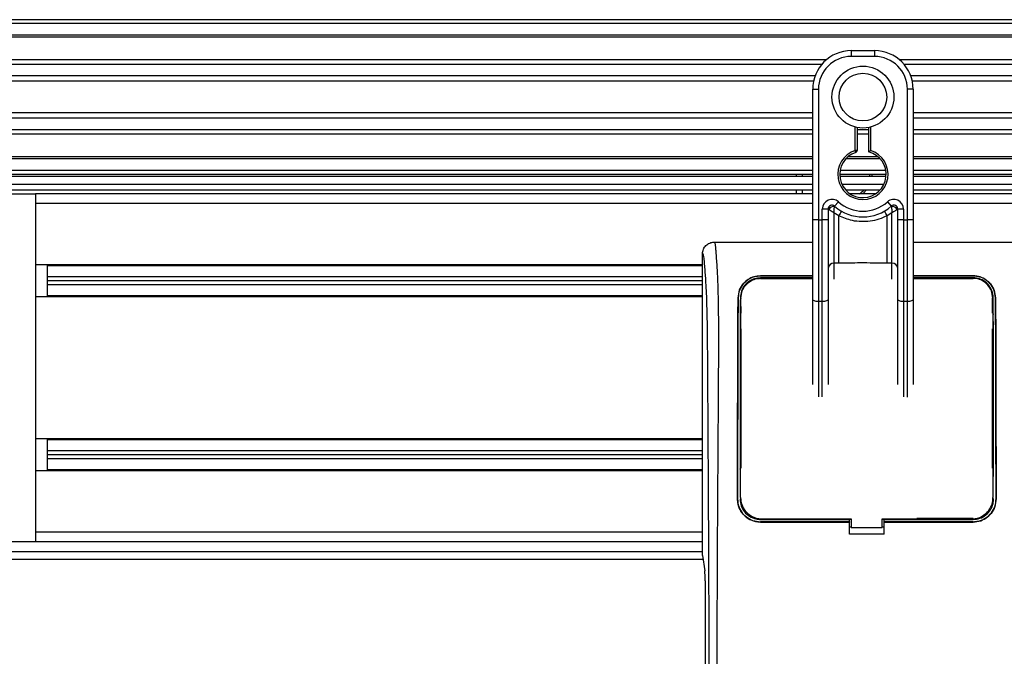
# Model space of a CAD drawing. Header units: millimetres. Extents: x 0 to 420, y 0 to 297.
# Tile 24 of 106: x 61.37 to 67.28, y 223.87 to 227.69. Entities that reach past the tile are written whole.
import ezdxf

# ---------------------------------------------------------------- set-up
doc = ezdxf.new("R2010")
doc.units = ezdxf.units.MM

msp = doc.modelspace()

# ---------------------------------------------------------------- linework, layer by layer
at = {"color": 7, "linetype": 'Continuous', "lineweight": 25}
for p, q in [((220.31478, 227.68916), (57.72217, 227.68916)), ((220.31478, 227.66593), (57.72217, 227.66593)), ((220.31478, 227.59625), (57.72217, 227.59625)), ((220.31478, 227.5844), (57.72217, 227.5844)), ((66.36281, 227.50333), (66.36281, 227.46849)), ((66.36281, 227.50333), (66.50217, 227.50333)), ((66.50217, 227.50333), (66.50217, 227.46849)), ((66.21184, 227.44758), (57.72217, 227.44758)), ((66.1851, 227.42064), (57.72217, 227.42064)), ((66.50217, 227.46849), (66.36281, 227.46849)), ((80.72904, 227.44758), (66.65314, 227.44758)), ((80.7023, 227.42064), (66.67988, 227.42064)), ((66.1448, 227.35122), (57.72217, 227.35122)), ((66.13571, 227.31984), (57.72217, 227.31984)), ((80.662, 227.35122), (66.72018, 227.35122)), ((80.65291, 227.31984), (66.72927, 227.31984)), ((66.13053, 227.06609), (66.13053, 227.27106)), ((66.13053, 227.27106), (66.16538, 227.27106)), ((66.16538, 227.27106), (66.16538, 226.48745)), ((66.69961, 226.48745), (66.69961, 227.27106)), ((66.73445, 227.27106), (66.69961, 227.27106)), ((66.73445, 227.27106), (66.73445, 227.06609)), ((66.13053, 227.12937), (57.72217, 227.12937)), ((80.64773, 227.12937), (66.73445, 227.12937)), ((66.13053, 227.09799), (57.72217, 227.09799)), ((66.13053, 226.91857), (66.13053, 227.06609)), ((80.64773, 227.09799), (66.73445, 227.09799)), ((66.73445, 227.06609), (66.73445, 226.91857)), ((66.13053, 227.02857), (57.72217, 227.02857)), ((66.13053, 227.00162), (57.72217, 227.00162)), ((66.38604, 226.90371), (66.38604, 227.04455)), ((66.39765, 227.04194), (66.39765, 226.90371)), ((66.46733, 227.02857), (66.39765, 227.02857)), ((66.46733, 227.00162), (66.39765, 227.00162)), ((66.46733, 226.89499), (66.46733, 227.04194)), ((66.47895, 227.04455), (66.47895, 226.90371)), ((80.64773, 227.02857), (66.73445, 227.02857)), ((80.64773, 227.00162), (66.73445, 227.00162)), ((66.13053, 226.48745), (66.13053, 226.91857)), ((66.38961, 226.89266), (66.38604, 226.90371)), ((66.39765, 226.90371), (66.38604, 226.90371)), ((66.73445, 226.91857), (66.73445, 226.48745)), ((66.13053, 226.86481), (57.72217, 226.86481)), ((66.13053, 226.85296), (57.72217, 226.85296)), ((66.53637, 226.85296), (66.32862, 226.85296)), ((66.52441, 226.86481), (66.34057, 226.86481)), ((80.64773, 226.86481), (66.73445, 226.86481)), ((80.64773, 226.85296), (66.73445, 226.85296)), ((66.13053, 226.78328), (57.72217, 226.78328)), ((66.56991, 226.78328), (66.29508, 226.78328)), ((80.64773, 226.78328), (66.73445, 226.78328)), ((66.13053, 226.74844), (57.11826, 226.74844)), ((57.51313, 226.70199), (66.13053, 226.70199)), ((66.13053, 226.76005), (57.72217, 226.76005)), ((66.03347, 226.74844), (66.03347, 226.76005)), ((66.06831, 226.76005), (66.06831, 226.74844)), ((66.57186, 226.76005), (66.29313, 226.76005)), ((66.57137, 226.74844), (66.29361, 226.74844)), ((66.3058, 226.70199), (66.55918, 226.70199)), ((66.4743, 226.74844), (66.47479, 226.76005)), ((66.4864, 226.76005), (66.48596, 226.74844)), ((80.64773, 226.76005), (66.73445, 226.76005)), ((80.64773, 226.74844), (66.73445, 226.74844)), ((66.73445, 226.70199), (80.64773, 226.70199)), ((57.11725, 226.64392), (61.4618, 226.64392)), ((57.51313, 226.66714), (66.13053, 226.66714)), ((61.4618, 226.64392), (61.4618, 224.55344)), ((66.13053, 226.64392), (61.4618, 226.64392)), ((66.03347, 226.64392), (66.03347, 226.66714)), ((66.06831, 226.66714), (66.06831, 226.64392)), ((66.32862, 226.66714), (66.53637, 226.66714)), ((66.50953, 226.64392), (66.35545, 226.64392)), ((66.73445, 226.66714), (80.64773, 226.66714)), ((80.64773, 226.64392), (66.73445, 226.64392)), ((66.13053, 226.58585), (61.4618, 226.58585)), ((66.26216, 226.56961), (66.28538, 226.59558)), ((66.5796, 226.59558), (66.60283, 226.56961)), ((80.64773, 226.58585), (66.73445, 226.58585)), ((66.22344, 226.5523), (66.1886, 226.5523)), ((66.1886, 226.48745), (66.1886, 226.5523)), ((66.22344, 226.5523), (66.22344, 226.48745)), ((66.22678, 226.54987), (66.22344, 226.54987)), ((66.28722, 226.51201), (66.25829, 226.52957)), ((66.25829, 226.52957), (66.25829, 226.22642)), ((66.6067, 226.52957), (66.57777, 226.51201)), ((66.6067, 226.22642), (66.6067, 226.52957)), ((66.64154, 226.54987), (66.6382, 226.54987)), ((66.67638, 226.5523), (66.64154, 226.5523)), ((66.64154, 226.48745), (66.64154, 226.5523)), ((66.67638, 226.5523), (66.67638, 226.48745)), ((66.16538, 226.48745), (66.13053, 226.48745)), ((66.13053, 226.01136), (66.13053, 226.48745)), ((66.16538, 226.48745), (66.1886, 226.48745)), ((66.16538, 226.48745), (66.16538, 225.99664)), ((66.1886, 225.99664), (66.1886, 226.48745)), ((66.22344, 226.48745), (66.1886, 226.48745)), ((66.22344, 226.48745), (66.22344, 226.01136)), ((66.28722, 226.22642), (66.28722, 226.51201)), ((66.57777, 226.22642), (66.57777, 226.51201)), ((66.64154, 226.01136), (66.64154, 226.48745)), ((66.67638, 226.48745), (66.64154, 226.48745)), ((66.67638, 226.48745), (66.69961, 226.48745)), ((66.67638, 226.48745), (66.67638, 225.99664)), ((66.69961, 225.99664), (66.69961, 226.48745)), ((66.73445, 226.48745), (66.69961, 226.48745)), ((66.73445, 226.48745), (66.73445, 226.01136)), ((65.5385, 226.35357), (66.13053, 226.35357)), ((66.73445, 226.35357), (67.37294, 226.35357)), ((65.46855, 224.47214), (65.46855, 226.28389)), ((65.46855, 226.21769), (61.4618, 226.21769)), ((61.53148, 226.21769), (61.53148, 226.0249)), ((65.46855, 226.21189), (61.53148, 226.21189)), ((66.28722, 226.22642), (66.25829, 226.22642)), ((66.25829, 226.22642), (66.25829, 226.13159)), ((66.6067, 226.22642), (66.57777, 226.22642)), ((66.6067, 226.13154), (66.6067, 226.22642)), ((65.46855, 226.14453), (61.53148, 226.14453)), ((65.46855, 226.1213), (61.53148, 226.1213)), ((65.81696, 226.15122), (66.13053, 226.15122)), ((65.81696, 226.15098), (65.81696, 226.15122)), ((66.13053, 226.15098), (65.81696, 226.15098)), ((66.13053, 226.13895), (65.81696, 226.13895)), ((65.81696, 226.13895), (65.81696, 226.13605)), ((66.13053, 226.13616), (65.81696, 226.13623)), ((65.81696, 226.13605), (66.13053, 226.13605)), ((66.73445, 226.15122), (67.09448, 226.15122)), ((67.09448, 226.15098), (66.73445, 226.15098)), ((67.09448, 226.13895), (66.73445, 226.13895)), ((66.73445, 226.13605), (67.09448, 226.13605)), ((67.09448, 226.15098), (67.09448, 226.15122)), ((65.46855, 226.09807), (61.53148, 226.09807)), ((65.46855, 226.0249), (61.4618, 226.0249)), ((65.46855, 226.03071), (61.53148, 226.03071)), ((65.68277, 226.01918), (65.68256, 226.01918)), ((65.69929, 226.01907), (65.69921, 226.01501)), ((66.13053, 225.49822), (66.13053, 226.01136)), ((66.1886, 225.99664), (66.16538, 225.99664)), ((66.16538, 225.99664), (66.16538, 225.42359)), ((66.1886, 225.4237), (66.1886, 225.99664)), ((66.22344, 226.01136), (66.22344, 225.49863)), ((66.64154, 225.49846), (66.64154, 226.01136)), ((66.69961, 225.99664), (66.67638, 225.99664)), ((66.67638, 225.99664), (66.67638, 225.42363)), ((66.69961, 225.42353), (66.69961, 225.99664)), ((66.73445, 226.01136), (66.73445, 225.49813)), ((67.21142, 225.92621), (67.21142, 226.0191)), ((67.22867, 226.01918), (67.22888, 226.01918)), ((65.69905, 225.93745), (65.69898, 225.96239)), ((65.70001, 225.92621), (65.70001, 225.9669)), ((65.70001, 224.99711), (65.70001, 225.8333)), ((67.21142, 224.99711), (67.21142, 225.8333)), ((65.46855, 225.17245), (61.4618, 225.17245)), ((61.53148, 225.17245), (61.53148, 224.97967)), ((65.46855, 225.16665), (61.53148, 225.16665)), ((65.46855, 225.09929), (61.53148, 225.09929)), ((65.46855, 225.07606), (61.53148, 225.07606)), ((65.46855, 225.05283), (61.53148, 225.05283)), ((65.46855, 224.98547), (61.53148, 224.98547)), ((65.46855, 224.97967), (61.4618, 224.97967)), ((65.69752, 224.94158), (65.69752, 224.94151)), ((67.21391, 224.94961), (67.21391, 224.9508)), ((65.67899, 224.81128), (65.67878, 224.81128)), ((65.69412, 224.81127), (65.70001, 224.81127)), ((65.6974, 224.8198), (65.69741, 224.8196)), ((65.69752, 224.81413), (65.69753, 224.8139)), ((67.21732, 224.81127), (67.21142, 224.81127)), ((67.21403, 224.8196), (67.21404, 224.8198)), ((67.23245, 224.81128), (67.23266, 224.81128)), ((65.81696, 224.68832), (65.81696, 224.69432)), ((65.82517, 224.6916), (66.36281, 224.6916)), ((66.36281, 224.6916), (66.36281, 224.64044)), ((66.54863, 224.64044), (66.54863, 224.6916)), ((67.09448, 224.69432), (66.75588, 224.69432)), ((67.09448, 224.68832), (67.09448, 224.69432)), ((65.81696, 224.68832), (66.3512, 224.68832)), ((66.3512, 224.67307), (65.81696, 224.67307)), ((65.81696, 224.67307), (65.81696, 224.67287)), ((65.81696, 224.67287), (66.3512, 224.67287)), ((66.3512, 224.68932), (66.36281, 224.68932)), ((66.3512, 224.68832), (66.3512, 224.68932)), ((66.3512, 224.67341), (66.3512, 224.68832)), ((66.3512, 224.67307), (66.3512, 224.67287)), ((66.3512, 224.60069), (66.3512, 224.67287)), ((66.36281, 224.64287), (66.3512, 224.64287)), ((66.36281, 224.64044), (66.54863, 224.64044)), ((66.54863, 224.68932), (66.56024, 224.68932)), ((66.56024, 224.64287), (66.54863, 224.64287)), ((66.56024, 224.68832), (66.56024, 224.68932)), ((66.56024, 224.67341), (66.56024, 224.68832)), ((66.56024, 224.68832), (67.09448, 224.68832)), ((67.09448, 224.67307), (66.56024, 224.67307)), ((66.56024, 224.67307), (66.56024, 224.67287)), ((66.56024, 224.60069), (66.56024, 224.67287)), ((66.56024, 224.67287), (67.09448, 224.67287)), ((67.09448, 224.67307), (67.09448, 224.67287)), ((65.46855, 224.61151), (61.4618, 224.61151)), ((66.56024, 224.60069), (66.3512, 224.60069)), ((61.4618, 224.55344), (59.42939, 224.55344)), ((65.46855, 224.55344), (61.4618, 224.55344)), ((58.51191, 224.49537), (65.46855, 224.49537)), ((65.46855, 224.47214), (65.48204, 224.37939)), ((58.51191, 224.44892), (65.47193, 224.44892)), ((65.485, 224.31968), (65.485, 223.74048))]:
    msp.add_line(p, q, dxfattribs=at)
at = {"color": 7, "linetype": 'Continuous', "lineweight": 25, "flags": 128}
for points in [[(66.45443, 226.66714), (66.43352, 226.64528), (66.43189, 226.64392)], [(66.16538, 225.99664), (66.15858, 225.99692), (66.15204, 225.99776), (66.14602, 225.99912), (66.14074, 226.00095), (66.13641, 226.00318), (66.13319, 226.00572), (66.1312, 226.00849), (66.13053, 226.01136)], [(66.22344, 226.01136), (66.22277, 226.00849), (66.22079, 226.00572), (66.21757, 226.00318), (66.21324, 226.00095), (66.20796, 225.99912), (66.20194, 225.99776), (66.1954, 225.99692), (66.1886, 225.99664)], [(66.67638, 225.99664), (66.66958, 225.99692), (66.66305, 225.99776), (66.65702, 225.99912), (66.65174, 226.00095), (66.64741, 226.00318), (66.64419, 226.00572), (66.64221, 226.00849), (66.64154, 226.01136)], [(66.73445, 226.01136), (66.73378, 226.00849), (66.7318, 226.00572), (66.72858, 226.00318), (66.72424, 226.00095), (66.71896, 225.99912), (66.71294, 225.99776), (66.70641, 225.99692), (66.69961, 225.99664)], [(66.54863, 224.6916), (66.96312, 224.6916), (67.08627, 224.6916)]]:
    msp.add_lwpolyline(points, dxfattribs=at)
at = {"color": 7, "linetype": 'Continuous', "lineweight": 25}
for radius in [0.18595, 0.14303]:
    msp.add_circle((66.43249, 227.2246), radius, dxfattribs=at)
for centre, radius, start, end in [((66.36281, 227.27106), 0.23228, 90, 180), ((66.50217, 227.27106), 0.23228, 0, 90), ((66.36281, 227.27106), 0.19743, 90, 180), ((66.50217, 227.27106), 0.19743, 0, 90), ((66.43249, 226.76005), 0.15098, 107.920213, 72.079787), ((66.43249, 226.76005), 0.13937, 107.920213, 75.522488), ((66.38604, 226.90371), 0.01161, 287.920213, 0), ((66.33542, 226.76005), 0.13937, 303.55731, 318.189685), ((66.24667, 226.5523), 0.05807, 48.189685, 180), ((66.43249, 226.76005), 0.22066, 228.189685, 311.810315), ((66.61831, 226.5523), 0.05807, 0, 131.810315), ((66.24667, 226.5523), 0.02323, 48.189685, 180), ((66.24667, 226.5523), 0.02323, 48.190689, 179.99948), ((66.25389, 226.5366), 0.03019, 75.207531, 153.906305), ((66.43249, 226.76005), 0.2555, 228.189685, 311.810315), ((66.43141, 226.43738), 0.16236, 141.327049, 152.635406), ((66.43358, 226.43738), 0.16236, 27.364594, 38.672951), ((66.61831, 226.5523), 0.02323, 0, 131.810315), ((66.61831, 226.5523), 0.02323, 0.00052, 131.809311), ((66.61109, 226.5366), 0.03019, 26.093695, 104.792469), ((66.25542, 226.19438), 0.03217, 84.888926, 173.756454), ((66.60956, 226.19438), 0.03217, 6.243546, 95.111074)]:
    msp.add_arc(centre, radius, start, end, dxfattribs=at)
msp.add_ellipse((65.4789, 224.31968), major_axis=(0, 0.06968), ratio=0.0874887, start_param=4.712389, end_param=5.7417037, dxfattribs=at)
for points, knots in [([(66.46733, 226.89499), (66.46743, 226.89507), (66.46762, 226.89521), (66.46904, 226.89631), (66.47121, 226.89797), (66.47433, 226.90032), (66.47706, 226.90233), (66.47868, 226.90352), (66.47892, 226.90369), (66.47895, 226.90371)], [0, 0, 0, 0, 0.1619499, 0.3233619, 0.4972773, 0.7062892, 0.9573608, 0.9948044, 1, 1, 1, 1]), ([(66.22678, 226.54987), (66.22607, 226.55039), (66.22453, 226.55151), (66.22358, 226.55221), (66.22348, 226.55228), (66.22344, 226.5523)], [0, 0, 0, 0, 0.37275472, 0.80355374, 1, 1, 1, 1]), ([(66.25829, 226.52957), (66.25823, 226.5296), (66.25815, 226.52966), (66.25801, 226.52974), (66.25786, 226.52983), (66.25764, 226.52997), (66.2573, 226.53018), (66.25677, 226.5305), (66.25596, 226.531), (66.25472, 226.53177), (66.25278, 226.53297), (66.24966, 226.5349), (66.24391, 226.5385), (66.23829, 226.5421), (66.2317, 226.54646), (66.22888, 226.54841), (66.22678, 226.54987)], [0, 0, 0, 0, 0.0041906, 0.0068565, 0.010501, 0.0160828, 0.0246331, 0.0377369, 0.0578443, 0.0887963, 0.1368222, 0.212883, 0.3405739, 0.6117157, 0.7098737, 1, 1, 1, 1]), ([(66.25829, 226.52957), (66.25829, 226.52963), (66.2583, 226.52976), (66.25831, 226.52996), (66.25832, 226.53021), (66.25834, 226.53056), (66.25837, 226.53111), (66.25842, 226.53197), (66.2585, 226.53331), (66.25864, 226.53544), (66.25888, 226.53894), (66.2594, 226.54571), (66.26003, 226.55238), (66.26088, 226.56013), (66.26129, 226.56337), (66.2616, 226.56578)], [0, 0, 0, 0, 0.00426596, 0.00889009, 0.01380627, 0.02144646, 0.0333306, 0.05185022, 0.08082575, 0.12657636, 0.20045088, 0.32751798, 0.61268516, 0.71115998, 1, 1, 1, 1]), ([(66.26216, 226.56961), (66.26215, 226.56958), (66.26212, 226.56949), (66.26196, 226.5684), (66.26171, 226.56661), (66.2616, 226.56578)], [0, 0, 0, 0, 0.1978945, 0.6297578, 1, 1, 1, 1]), ([(66.60283, 226.56961), (66.60285, 226.56953), (66.60289, 226.56934), (66.60309, 226.56793), (66.6033, 226.56641), (66.60338, 226.56578)], [0, 0, 0, 0, 0.3358482, 0.722383, 1, 1, 1, 1]), ([(66.60338, 226.56578), (66.60369, 226.56337), (66.60411, 226.56013), (66.60495, 226.55238), (66.60559, 226.54571), (66.60611, 226.53894), (66.60635, 226.53544), (66.60648, 226.53331), (66.60656, 226.53197), (66.60661, 226.53111), (66.60664, 226.53056), (66.60666, 226.53021), (66.60668, 226.52996), (66.60669, 226.52976), (66.60669, 226.52963), (66.6067, 226.52957)], [0, 0, 0, 0, 0.28884, 0.3873148, 0.672482, 0.7995491, 0.8734236, 0.9191742, 0.9481498, 0.9666694, 0.9785535, 0.9861937, 0.9911099, 0.995734, 1, 1, 1, 1]), ([(66.6382, 226.54987), (66.6361, 226.54841), (66.63329, 226.54646), (66.62669, 226.5421), (66.62107, 226.5385), (66.61532, 226.5349), (66.6122, 226.53297), (66.61026, 226.53177), (66.60902, 226.531), (66.60821, 226.5305), (66.60769, 226.53018), (66.60734, 226.52997), (66.60712, 226.52983), (66.60697, 226.52974), (66.60684, 226.52966), (66.60675, 226.5296), (66.6067, 226.52957)], [0, 0, 0, 0, 0.29012633, 0.38828426, 0.65942612, 0.78711703, 0.86317778, 0.91120374, 0.9421557, 0.96226308, 0.97536691, 0.98391724, 0.98949901, 0.99314345, 0.99580945, 1, 1, 1, 1]), ([(66.64154, 226.5523), (66.64146, 226.55224), (66.64128, 226.55211), (66.64005, 226.55121), (66.63875, 226.55027), (66.6382, 226.54987)], [0, 0, 0, 0, 0.3336844, 0.7201517, 1, 1, 1, 1]), ([(66.57777, 226.51201), (66.56171, 226.50468), (66.52915, 226.48983), (66.47667, 226.47804), (66.42269, 226.47505), (66.3577, 226.48213), (66.31404, 226.50064), (66.28722, 226.51201)], [0, 0, 0, 0, 0.1753478, 0.3555794, 0.5310184, 0.7118811, 1, 1, 1, 1]), ([(65.46855, 226.28389), (65.46961, 226.29304), (65.47172, 226.31132), (65.48791, 226.33435), (65.51102, 226.35043), (65.52933, 226.35253), (65.5385, 226.35357)], [0, 0, 0, 0, 0.2499447, 0.4997361, 0.7494229, 1, 1, 1, 1]), ([(65.5385, 226.35357), (65.53918, 226.35337), (65.54056, 226.35296), (65.54243, 226.34914), (65.54384, 226.34344), (65.54487, 226.33701), (65.54561, 226.33106), (65.54628, 226.3245), (65.54693, 226.31703), (65.54763, 226.30811), (65.54906, 226.28779), (65.55152, 226.25396), (65.5545, 226.20986), (65.55738, 226.1588), (65.56003, 226.09839), (65.56231, 226.02038), (65.56372, 225.92764), (65.56421, 225.83414), (65.56422, 225.74354), (65.56397, 225.65273), (65.56356, 225.56645), (65.56315, 225.48983), (65.56283, 225.43505), (65.56253, 225.38572), (65.56225, 225.3409), (65.56195, 225.29381), (65.56164, 225.24441), (65.5613, 225.19267), (65.56094, 225.13725), (65.5605, 225.07321), (65.55998, 224.99512), (65.55934, 224.89834), (65.55865, 224.7926), (65.55794, 224.67874), (65.55732, 224.57047), (65.55673, 224.45953), (65.55617, 224.33705), (65.55567, 224.1983), (65.55534, 224.04488), (65.55523, 223.89344), (65.55542, 223.79152), (65.55551, 223.74177)], [0, 0, 0, 0, 0.0104006, 0.0208067, 0.0310612, 0.036141, 0.0414568, 0.0469849, 0.0510796, 0.056575, 0.0633541, 0.0847782, 0.105784, 0.1264425, 0.1539665, 0.182507, 0.218273, 0.2569262, 0.2837155, 0.3157391, 0.3543398, 0.3761823, 0.3978259, 0.4130257, 0.4290268, 0.4458407, 0.463478, 0.4819485, 0.5012617, 0.522846, 0.5505367, 0.5849047, 0.6264984, 0.6637819, 0.7068338, 0.7424241, 0.7825584, 0.8379434, 0.8909388, 0.9467661, 1, 1, 1, 1]), ([(65.50923, 223.74048), (65.50907, 223.8031), (65.50873, 223.93048), (65.50807, 224.12466), (65.5073, 224.32226), (65.50645, 224.5125), (65.50557, 224.69301), (65.50489, 224.82205), (65.50442, 224.9086), (65.50418, 224.95319), (65.50393, 224.99864), (65.50367, 225.04495), (65.5034, 225.09212), (65.50313, 225.13941), (65.50284, 225.18938), (65.50251, 225.24461), (65.50214, 225.30836), (65.50171, 225.38064), (65.50125, 225.45812), (65.50075, 225.54406), (65.50017, 225.6365), (65.49943, 225.73509), (65.49846, 225.8282), (65.49709, 225.91349), (65.49513, 225.99061), (65.49225, 226.06281), (65.48886, 226.12161), (65.48544, 226.17066), (65.48228, 226.2105), (65.47952, 226.2448), (65.47682, 226.2668), (65.47475, 226.27591), (65.47301, 226.28042), (65.47159, 226.28269), (65.47009, 226.28388), (65.46907, 226.28389), (65.46855, 226.28389)], [0, 0, 0, 0, 0.0694688, 0.1412908, 0.2154694, 0.2887805, 0.3524933, 0.4159279, 0.4321232, 0.4486368, 0.4654688, 0.4826193, 0.5000881, 0.5178753, 0.535169, 0.5556239, 0.5792402, 0.6060176, 0.6359563, 0.6653451, 0.7015159, 0.7387188, 0.7750553, 0.8054444, 0.8348007, 0.8638698, 0.8931347, 0.9126927, 0.9334716, 0.9528765, 0.9643483, 0.9751988, 0.9808952, 0.9869973, 0.9933587, 1, 1, 1, 1]), ([(66.57777, 226.22642), (66.5235, 226.22747), (66.42664, 226.22934), (66.3298, 226.22731), (66.28722, 226.22642)], [0, 0, 0, 0, 0.5602827, 1, 1, 1, 1]), ([(65.68256, 226.01918), (65.68451, 226.03531), (65.68841, 226.06753), (65.71497, 226.10883), (65.75143, 226.13711), (65.78831, 226.14977), (65.80936, 226.15084), (65.81696, 226.15122)], [0, 0, 0, 0, 0.235699, 0.4710252, 0.7142029, 0.8967791, 1, 1, 1, 1]), ([(65.81696, 226.15098), (65.80369, 226.14982), (65.77719, 226.14751), (65.74123, 226.12985), (65.71063, 226.10242), (65.68796, 226.06474), (65.68448, 226.03421), (65.68277, 226.01918)], [0, 0, 0, 0, 0.1793861, 0.358168, 0.5528021, 0.7799891, 1, 1, 1, 1]), ([(65.81696, 226.13895), (65.80491, 226.13788), (65.78083, 226.13576), (65.74821, 226.11955), (65.72065, 226.09447), (65.70042, 226.06021), (65.69747, 226.03269), (65.69602, 226.0191)], [0, 0, 0, 0, 0.180351, 0.3601287, 0.5547883, 0.7800179, 1, 1, 1, 1]), ([(65.69929, 226.01907), (65.70087, 226.03312), (65.70405, 226.0613), (65.72692, 226.09791), (65.75873, 226.12329), (65.79128, 226.13483), (65.81005, 226.13586), (65.81696, 226.13623)], [0, 0, 0, 0, 0.2331651, 0.4678451, 0.7099916, 0.8932536, 1, 1, 1, 1]), ([(67.09448, 226.13624), (67.05064, 226.13623), (66.93063, 226.13618), (66.81062, 226.13616), (66.73445, 226.13615)], [0, 0, 0, 0, 0.3652632, 1, 1, 1, 1]), ([(67.09448, 226.15122), (67.10783, 226.15005), (67.1345, 226.14772), (67.17068, 226.12985), (67.20136, 226.10212), (67.22382, 226.06435), (67.22722, 226.03399), (67.22888, 226.01918)], [0, 0, 0, 0, 0.1807078, 0.360827, 0.556526, 0.7836648, 1, 1, 1, 1]), ([(67.22867, 226.01918), (67.2267, 226.03532), (67.22277, 226.06758), (67.19612, 226.10888), (67.15961, 226.13705), (67.1228, 226.14956), (67.10197, 226.1506), (67.09448, 226.15098)], [0, 0, 0, 0, 0.2365487, 0.4727119, 0.7174649, 0.8983429, 1, 1, 1, 1]), ([(67.21542, 226.0191), (67.21374, 226.03372), (67.21038, 226.06295), (67.18646, 226.10052), (67.15349, 226.1262), (67.12024, 226.13763), (67.1013, 226.1386), (67.09448, 226.13895)], [0, 0, 0, 0, 0.2367389, 0.4731609, 0.7156251, 0.8974721, 1, 1, 1, 1]), ([(67.21215, 226.01908), (67.21057, 226.03313), (67.20738, 226.06132), (67.18451, 226.09793), (67.1527, 226.12331), (67.12015, 226.13484), (67.10138, 226.13587), (67.09448, 226.13624)], [0, 0, 0, 0, 0.2332261, 0.4679531, 0.7101047, 0.8933472, 1, 1, 1, 1]), ([(65.67878, 224.81128), (65.6791, 224.98246), (65.67964, 225.26977), (65.68027, 225.61537), (65.68089, 225.81877), (65.68159, 225.93476), (65.68224, 225.99106), (65.68256, 226.01918)], [0, 0, 0, 0, 0.4231486, 0.7101933, 0.8540502, 0.92708, 1, 1, 1, 1]), ([(65.68277, 226.01918), (65.68246, 225.99194), (65.68183, 225.93743), (65.68111, 225.82269), (65.68049, 225.62205), (65.67986, 225.27466), (65.67931, 224.98615), (65.67899, 224.81128)], [0, 0, 0, 0, 0.0707718, 0.1416492, 0.2869308, 0.5678115, 1, 1, 1, 1]), ([(65.69602, 226.0191), (65.69586, 225.99182), (65.69554, 225.93722), (65.69519, 225.82233), (65.69482, 225.59112), (65.69456, 225.28747), (65.69434, 225.0428), (65.69424, 224.94229)], [0, 0, 0, 0, 0.0794459, 0.1590104, 0.3220944, 0.7215247, 1, 1, 1, 1]), ([(65.69741, 224.8196), (65.69744, 224.86074), (65.69763, 225.0776), (65.69795, 225.38621), (65.69824, 225.7001), (65.69857, 225.86089), (65.6989, 225.95231), (65.69916, 225.99682), (65.69929, 226.01907)], [0, 0, 0, 0, 0.10239866, 0.53964737, 0.7684394, 0.8834143, 0.94173064, 1, 1, 1, 1]), ([(67.21215, 226.01908), (67.21237, 225.97728), (67.21281, 225.89383), (67.21307, 225.76357), (67.21331, 225.58967), (67.2136, 225.27473), (67.21386, 225.00348), (67.21403, 224.8196)], [0, 0, 0, 0, 0.1083285, 0.2163079, 0.3247528, 0.5422186, 1, 1, 1, 1]), ([(67.21719, 224.94553), (67.21704, 225.10243), (67.2168, 225.36021), (67.21652, 225.66875), (67.21619, 225.84535), (67.21585, 225.94589), (67.21556, 225.9947), (67.21542, 226.0191)], [0, 0, 0, 0, 0.4360534, 0.7164165, 0.8571488, 0.9286144, 1, 1, 1, 1]), ([(67.23245, 224.81128), (67.23214, 224.98043), (67.2316, 225.26673), (67.23097, 225.61184), (67.23036, 225.81706), (67.22965, 225.93411), (67.22899, 225.99084), (67.22867, 226.01918)], [0, 0, 0, 0, 0.4180712, 0.7075966, 0.852695, 0.9264081, 1, 1, 1, 1]), ([(67.22888, 226.01918), (67.22921, 225.99017), (67.22987, 225.93211), (67.23059, 225.81005), (67.2312, 225.59693), (67.23183, 225.25318), (67.23236, 224.9719), (67.23266, 224.81128)], [0, 0, 0, 0, 0.0751699, 0.150462, 0.304718, 0.60298, 1, 1, 1, 1]), ([(65.69879, 225.91598), (65.69819, 225.91692), (65.69689, 225.91896), (65.69671, 225.92137), (65.69661, 225.92267)], [0, 0, 0, 0, 0.4579364, 1, 1, 1, 1]), ([(67.21483, 225.92267), (67.21473, 225.92132), (67.21455, 225.91892), (67.21322, 225.91691), (67.21264, 225.91603)], [0, 0, 0, 0, 0.5629471, 1, 1, 1, 1]), ([(67.21509, 225.83713), (67.21508, 225.84078), (67.21502, 225.86582), (67.21493, 225.89439), (67.21484, 225.91909), (67.21483, 225.92267)], [0, 0, 0, 0, 0.12747188, 0.87343808, 1, 1, 1, 1]), ([(65.69635, 225.83713), (65.69646, 225.83846), (65.69665, 225.84085), (65.69798, 225.84285), (65.69857, 225.84374)], [0, 0, 0, 0, 0.5540824, 1, 1, 1, 1]), ([(67.21286, 225.84383), (67.21351, 225.84282), (67.2148, 225.84076), (67.21499, 225.83835), (67.21509, 225.83713)], [0, 0, 0, 0, 0.49468917, 1, 1, 1, 1]), ([(65.69538, 224.99221), (65.69537, 224.98861), (65.69535, 224.96458), (65.69533, 224.9369), (65.6953, 224.91283), (65.6953, 224.90918)], [0, 0, 0, 0, 0.13029442, 0.86835082, 1, 1, 1, 1]), ([(65.69756, 224.98559), (65.69697, 224.98649), (65.69567, 224.9885), (65.69548, 224.9909), (65.69538, 224.99221)], [0, 0, 0, 0, 0.4502438, 1, 1, 1, 1]), ([(67.21606, 224.99221), (67.21596, 224.99089), (67.21577, 224.98849), (67.21446, 224.98649), (67.21387, 224.98559)], [0, 0, 0, 0, 0.5522823, 1, 1, 1, 1]), ([(65.81696, 224.67287), (65.80144, 224.67439), (65.77041, 224.67744), (65.72902, 224.70121), (65.69777, 224.73623), (65.68112, 224.77517), (65.67945, 224.80097), (65.67878, 224.81128)], [0, 0, 0, 0, 0.2141189, 0.4282319, 0.6425718, 0.8570972, 1, 1, 1, 1]), ([(65.67899, 224.81128), (65.68049, 224.79575), (65.68349, 224.7647), (65.70725, 224.72329), (65.74225, 224.69202), (65.78108, 224.67543), (65.80676, 224.67374), (65.81696, 224.67307)], [0, 0, 0, 0, 0.2147655, 0.4295374, 0.6440783, 0.8586034, 1, 1, 1, 1]), ([(65.69412, 224.81127), (65.69547, 224.79744), (65.69816, 224.7698), (65.71935, 224.73294), (65.75055, 224.70513), (65.7851, 224.69041), (65.80792, 224.68891), (65.81696, 224.68832)], [0, 0, 0, 0, 0.2148934, 0.4297913, 0.6445612, 0.8590927, 1, 1, 1, 1]), ([(65.69741, 224.8196), (65.69881, 224.80519), (65.70162, 224.77639), (65.72369, 224.73799), (65.75618, 224.70905), (65.79211, 224.69377), (65.8158, 224.69221), (65.82517, 224.6916)], [0, 0, 0, 0, 0.2151644, 0.4303368, 0.6452826, 0.8597847, 1, 1, 1, 1]), ([(67.08627, 224.6916), (67.10061, 224.69301), (67.12929, 224.69583), (67.16752, 224.7178), (67.19642, 224.75016), (67.21183, 224.78617), (67.2134, 224.81004), (67.21403, 224.8196)], [0, 0, 0, 0, 0.2139939, 0.4279801, 0.6421801, 0.8568088, 1, 1, 1, 1]), ([(67.09448, 224.67307), (67.10997, 224.67459), (67.14097, 224.67764), (67.18228, 224.70138), (67.21348, 224.73632), (67.23011, 224.7752), (67.23178, 224.80097), (67.23245, 224.81128)], [0, 0, 0, 0, 0.21414767, 0.42829231, 0.64246418, 0.85690992, 1, 1, 1, 1]), ([(67.23266, 224.81128), (67.23115, 224.79573), (67.22815, 224.76463), (67.20436, 224.72315), (67.16928, 224.69184), (67.13039, 224.67523), (67.10468, 224.67354), (67.09448, 224.67287)], [0, 0, 0, 0, 0.214756, 0.4295143, 0.6442271, 0.8587058, 1, 1, 1, 1]), ([(67.09448, 224.68832), (67.10827, 224.68968), (67.13587, 224.69239), (67.17266, 224.71353), (67.20044, 224.74465), (67.21522, 224.77923), (67.21672, 224.80213), (67.21732, 224.81127)], [0, 0, 0, 0, 0.2142689, 0.4285342, 0.6429053, 0.8575037, 1, 1, 1, 1]), ([(67.21385, 224.81268), (67.21385, 224.81271), (67.21385, 224.81279), (67.21386, 224.81286), (67.21386, 224.81291)], [0, 0, 0, 0, 0.4098683, 1, 1, 1, 1])]:
    msp.add_open_spline(points, degree=3, knots=knots, dxfattribs=at)

doc.saveas('drawing.dxf')
